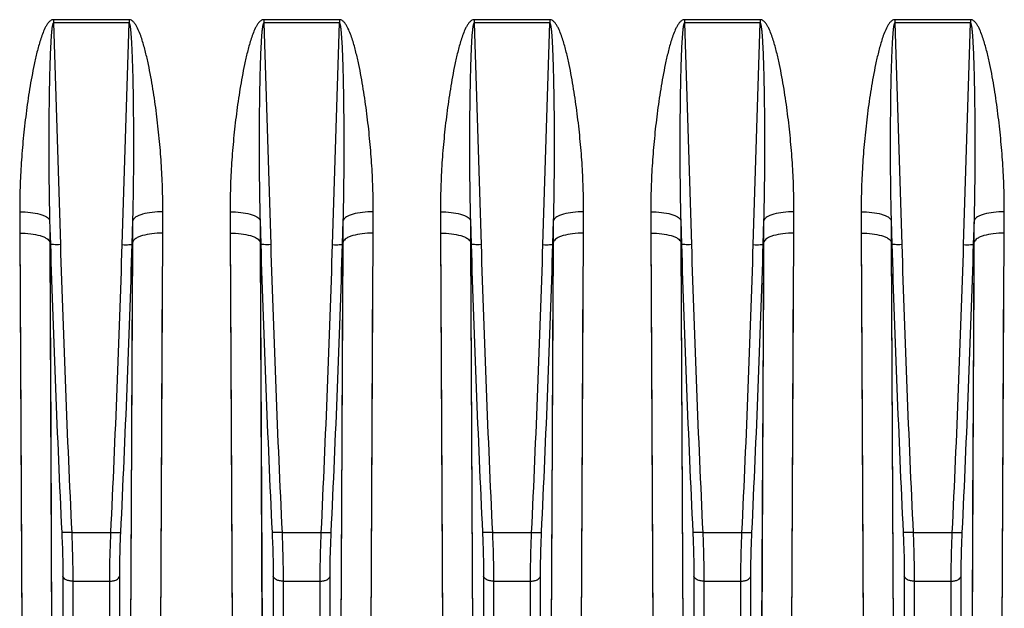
# Model space of a CAD drawing. Extents: x -1709 to 1181, y 8 to 1580.
# Tile 23 of 71: x -927 to -829, y 728 to 787. Entities that reach past the tile are written whole.
import ezdxf

# ---------------------------------------------------------------- set-up
doc = ezdxf.new("R2010")
doc.units = 0
doc.header["$LTSCALE"] = 65.395
doc.layers.get('0').update_dxf_attribs({"linetype": 'CONTINUOUS'})

msp = doc.modelspace()

# ---------------------------------------------------------------- linework, layer by layer
at = {"color": 2, "linetype": 'CONTINUOUS'}
for p, q in [((-924.052, 786.724), (-924.052, 786.402)), ((-916.511, 786.724), (-924.052, 786.724)), ((-916.511, 786.402), (-924.052, 786.402)), ((-916.511, 786.724), (-916.511, 786.402)), ((-903.052, 786.724), (-903.052, 786.402)), ((-895.511, 786.724), (-903.052, 786.724)), ((-895.511, 786.402), (-903.052, 786.402)), ((-895.511, 786.724), (-895.511, 786.402)), ((-874.511, 786.724), (-882.052, 786.724)), ((-882.052, 786.724), (-882.052, 786.402)), ((-874.511, 786.402), (-882.052, 786.402)), ((-874.511, 786.724), (-874.511, 786.402)), ((-853.511, 786.724), (-861.052, 786.724)), ((-861.052, 786.724), (-861.052, 786.402)), ((-853.511, 786.402), (-861.052, 786.402)), ((-853.511, 786.724), (-853.511, 786.402)), ((-832.511, 786.724), (-840.052, 786.724)), ((-840.052, 786.724), (-840.052, 786.402)), ((-832.511, 786.402), (-840.052, 786.402)), ((-832.511, 786.724), (-832.511, 786.402)), ((-924.438, 766.698), (-924.363, 764.293)), ((-916.199, 764.293), (-916.125, 766.698)), ((-903.438, 766.698), (-903.363, 764.293)), ((-895.199, 764.293), (-895.125, 766.698)), ((-882.438, 766.698), (-882.363, 764.293)), ((-874.199, 764.293), (-874.125, 766.698)), ((-861.438, 766.698), (-861.363, 764.293)), ((-853.199, 764.293), (-853.125, 766.698)), ((-840.438, 766.698), (-840.363, 764.293)), ((-832.199, 764.293), (-832.125, 766.698)), ((-924.425, 764.525), (-924.363, 764.293)), ((-916.137, 764.525), (-916.199, 764.293)), ((-903.425, 764.525), (-903.363, 764.293)), ((-895.137, 764.525), (-895.199, 764.293)), ((-882.425, 764.525), (-882.363, 764.293)), ((-874.137, 764.525), (-874.199, 764.293)), ((-861.425, 764.525), (-861.363, 764.293)), ((-853.137, 764.525), (-853.199, 764.293)), ((-840.425, 764.525), (-840.363, 764.293)), ((-832.137, 764.525), (-832.199, 764.293))]:
    msp.add_line(p, q, dxfattribs=at)
at = {"color": 9, "linetype": 'CONTINUOUS'}
for p, q in [((-924.052, 786.402), (-923.368, 764.26)), ((-917.194, 764.26), (-916.511, 786.402)), ((-903.052, 786.402), (-902.368, 764.26)), ((-896.194, 764.26), (-895.511, 786.402)), ((-882.052, 786.402), (-881.368, 764.26)), ((-875.194, 764.26), (-874.511, 786.402)), ((-861.052, 786.402), (-860.368, 764.26)), ((-854.194, 764.26), (-853.511, 786.402)), ((-840.052, 786.402), (-839.368, 764.26)), ((-833.194, 764.26), (-832.511, 786.402)), ((-927.41, 765.408), (-927.318, 746.651)), ((-927.41, 765.408), (-926.998, 681.149)), ((-913.565, 681.149), (-913.152, 765.408)), ((-906.41, 765.408), (-906.318, 746.651)), ((-906.41, 765.408), (-905.998, 681.149)), ((-892.565, 681.149), (-892.152, 765.408)), ((-885.41, 765.408), (-885.318, 746.651)), ((-885.41, 765.408), (-884.998, 681.149)), ((-871.565, 681.149), (-871.152, 765.408)), ((-864.41, 765.408), (-864.318, 746.651)), ((-864.41, 765.408), (-863.998, 681.149)), ((-850.565, 681.149), (-850.152, 765.408)), ((-843.41, 765.408), (-843.318, 746.651)), ((-843.41, 765.408), (-842.998, 681.149)), ((-829.565, 681.149), (-829.152, 765.408)), ((-924.425, 764.525), (-924.332, 745.399)), ((-924.424, 764.291), (-924.013, 678.605)), ((-916.55, 678.605), (-916.138, 764.291)), ((-916.157, 760.548), (-916.137, 764.525)), ((-903.425, 764.525), (-903.332, 745.399)), ((-903.424, 764.291), (-903.013, 678.605)), ((-895.55, 678.605), (-895.138, 764.291)), ((-895.157, 760.548), (-895.137, 764.525)), ((-882.425, 764.525), (-882.332, 745.399)), ((-882.424, 764.291), (-882.013, 678.605)), ((-874.55, 678.605), (-874.138, 764.291)), ((-874.157, 760.548), (-874.137, 764.525)), ((-861.425, 764.525), (-861.332, 745.399)), ((-861.424, 764.291), (-861.013, 678.605)), ((-853.55, 678.605), (-853.138, 764.291)), ((-853.157, 760.548), (-853.137, 764.525)), ((-840.425, 764.525), (-840.332, 745.399)), ((-840.424, 764.291), (-840.013, 678.605)), ((-832.55, 678.605), (-832.138, 764.291)), ((-832.157, 760.548), (-832.137, 764.525)), ((-913.281, 739.325), (-913.171, 761.508)), ((-892.281, 739.325), (-892.171, 761.508)), ((-871.281, 739.325), (-871.171, 761.508)), ((-850.281, 739.325), (-850.171, 761.508)), ((-829.281, 739.325), (-829.171, 761.508)), ((-916.266, 737.928), (-916.157, 760.548)), ((-895.266, 737.928), (-895.157, 760.548)), ((-874.266, 737.928), (-874.157, 760.548)), ((-853.266, 737.928), (-853.157, 760.548)), ((-832.266, 737.928), (-832.157, 760.548)), ((-927.318, 746.651), (-927.217, 726.105)), ((-906.318, 746.651), (-906.217, 726.105)), ((-885.318, 746.651), (-885.217, 726.105)), ((-864.318, 746.651), (-864.217, 726.105)), ((-843.318, 746.651), (-843.217, 726.105)), ((-924.332, 745.399), (-924.231, 724.448)), ((-903.332, 745.399), (-903.231, 724.448)), ((-882.332, 745.399), (-882.231, 724.448)), ((-861.332, 745.399), (-861.231, 724.448)), ((-840.332, 745.399), (-840.231, 724.448)), ((-913.378, 719.634), (-913.281, 739.325)), ((-892.378, 719.634), (-892.281, 739.325)), ((-871.378, 719.634), (-871.281, 739.325)), ((-850.378, 719.634), (-850.281, 739.325)), ((-829.378, 719.634), (-829.281, 739.325)), ((-916.363, 717.849), (-916.266, 737.928)), ((-895.363, 717.849), (-895.266, 737.928)), ((-874.363, 717.849), (-874.266, 737.928)), ((-853.363, 717.849), (-853.266, 737.928)), ((-832.363, 717.849), (-832.266, 737.928)), ((-922.238, 735.525), (-918.324, 735.525)), ((-901.238, 735.525), (-897.324, 735.525)), ((-880.238, 735.525), (-876.324, 735.525)), ((-859.238, 735.525), (-855.324, 735.525)), ((-838.238, 735.525), (-834.324, 735.525)), ((-923.121, 731.157), (-923.121, 670.565)), ((-922.126, 730.655), (-918.437, 730.655)), ((-922.126, 730.655), (-922.126, 669.714)), ((-918.437, 669.714), (-918.437, 730.655)), ((-917.441, 670.565), (-917.441, 731.157)), ((-902.121, 731.157), (-902.121, 670.565)), ((-901.126, 730.655), (-897.437, 730.655)), ((-901.126, 730.655), (-901.126, 669.714)), ((-897.437, 669.714), (-897.437, 730.655)), ((-896.441, 670.565), (-896.441, 731.157)), ((-881.121, 731.157), (-881.121, 670.565)), ((-880.126, 730.655), (-876.437, 730.655)), ((-880.126, 730.655), (-880.126, 669.714)), ((-876.437, 669.714), (-876.437, 730.655)), ((-875.441, 670.565), (-875.441, 731.157)), ((-860.121, 731.157), (-860.121, 670.565)), ((-859.126, 730.655), (-855.437, 730.655)), ((-859.126, 730.655), (-859.126, 669.714)), ((-855.437, 669.714), (-855.437, 730.655)), ((-854.441, 670.565), (-854.441, 731.157)), ((-839.121, 731.157), (-839.121, 670.565)), ((-838.126, 730.655), (-834.437, 730.655)), ((-838.126, 730.655), (-838.126, 669.714)), ((-834.437, 669.714), (-834.437, 730.655)), ((-833.441, 670.565), (-833.441, 731.157))]:
    msp.add_line(p, q, dxfattribs=at)
for centre, radius, start, end in [((843.098, 819.365), 1768.319, 181.784709, 182.716983), ((842.728, 819.325), 1766.955, 181.785828, 182.718315), ((-2683.292, 819.325), 1766.956, 357.281686, 358.214171), ((-2683.661, 819.365), 1768.319, 357.283017, 358.215291), ((864.098, 819.365), 1768.319, 181.784709, 182.716983), ((863.728, 819.325), 1766.955, 181.785828, 182.718315), ((-2662.292, 819.325), 1766.956, 357.281686, 358.214171), ((-2662.661, 819.365), 1768.319, 357.283017, 358.215291), ((885.098, 819.365), 1768.319, 181.784709, 182.716983), ((884.728, 819.325), 1766.955, 181.785828, 182.718315), ((-2641.292, 819.325), 1766.956, 357.281686, 358.214171), ((-2641.661, 819.365), 1768.319, 357.283017, 358.215291), ((906.098, 819.365), 1768.319, 181.784709, 182.716983), ((905.728, 819.325), 1766.955, 181.785828, 182.718315), ((-2620.292, 819.325), 1766.956, 357.281686, 358.214171), ((-2620.661, 819.365), 1768.319, 357.283017, 358.215291), ((927.098, 819.365), 1768.319, 181.784709, 182.716983), ((926.728, 819.325), 1766.955, 181.785828, 182.718315), ((-2599.292, 819.325), 1766.956, 357.281686, 358.214171), ((-2599.661, 819.365), 1768.319, 357.283017, 358.215291)]:
    msp.add_arc(centre, radius, start, end, dxfattribs=at)
for points, knots in [([(-924.052, 786.724), (-924.157, 786.724), (-924.366, 786.64), (-924.586, 786.41), (-924.764, 786.147), (-924.962, 785.776), (-925.164, 785.29), (-925.435, 784.495), (-925.711, 783.485), (-925.988, 782.261), (-926.228, 781.033), (-926.511, 779.394), (-926.805, 777.342), (-927.081, 774.881), (-927.282, 772.424), (-927.405, 769.976), (-927.428, 768.347), (-927.423, 767.535)], [0, 0, 0, 0, 0.015856, 0.031802, 0.047732, 0.063639, 0.095395, 0.127109, 0.190417, 0.253593, 0.316636, 0.379542, 0.504923, 0.629703, 0.753836, 0.877281, 1, 1, 1, 1]), ([(-924.052, 786.402), (-924.076, 786.404), (-924.111, 786.347), (-924.141, 786.258), (-924.17, 786.128), (-924.195, 785.977), (-924.216, 785.823), (-924.233, 785.67), (-924.254, 785.465), (-924.276, 785.208), (-924.299, 784.9), (-924.325, 784.488), (-924.352, 783.974), (-924.379, 783.356), (-924.402, 782.738), (-924.422, 782.121), (-924.445, 781.297), (-924.469, 780.268), (-924.49, 779.032), (-924.506, 777.797), (-924.517, 776.563), (-924.524, 775.328), (-924.527, 773.683), (-924.519, 771.627), (-924.491, 769.162), (-924.458, 767.519), (-924.438, 766.698)], [0, 0, 0, 0, 0.003734, 0.007649, 0.015477, 0.023307, 0.031136, 0.038965, 0.046794, 0.06245, 0.078106, 0.09376, 0.125067, 0.156369, 0.187668, 0.218964, 0.250255, 0.312827, 0.375383, 0.437923, 0.500446, 0.562953, 0.625443, 0.75037, 0.875223, 1, 1, 1, 1]), ([(-913.14, 767.535), (-913.134, 768.347), (-913.158, 769.976), (-913.28, 772.424), (-913.482, 774.881), (-913.758, 777.342), (-914.052, 779.394), (-914.334, 781.033), (-914.574, 782.262), (-914.852, 783.485), (-915.128, 784.496), (-915.399, 785.29), (-915.601, 785.776), (-915.799, 786.148), (-915.977, 786.41), (-916.196, 786.64), (-916.406, 786.724), (-916.511, 786.724)], [0, 0, 0, 0, 0.122719, 0.246165, 0.370299, 0.495079, 0.620461, 0.683368, 0.746411, 0.809587, 0.872896, 0.90461, 0.936366, 0.952273, 0.968201, 0.984145, 1, 1, 1, 1]), ([(-916.125, 766.698), (-916.104, 767.519), (-916.072, 769.162), (-916.044, 771.627), (-916.036, 773.683), (-916.039, 775.328), (-916.045, 776.563), (-916.056, 777.797), (-916.072, 779.032), (-916.094, 780.268), (-916.117, 781.297), (-916.14, 782.121), (-916.16, 782.738), (-916.183, 783.356), (-916.21, 783.974), (-916.238, 784.488), (-916.264, 784.9), (-916.286, 785.208), (-916.308, 785.465), (-916.329, 785.67), (-916.347, 785.823), (-916.367, 785.977), (-916.392, 786.128), (-916.422, 786.258), (-916.451, 786.347), (-916.486, 786.404), (-916.511, 786.402)], [0, 0, 0, 0, 0.124777, 0.24963, 0.374557, 0.437047, 0.499554, 0.562078, 0.624618, 0.687174, 0.749745, 0.781037, 0.812332, 0.843631, 0.874934, 0.90624, 0.921895, 0.93755, 0.953207, 0.961035, 0.968864, 0.976694, 0.984523, 0.992351, 0.996265, 1, 1, 1, 1]), ([(-903.052, 786.724), (-903.157, 786.724), (-903.366, 786.64), (-903.586, 786.41), (-903.764, 786.147), (-903.962, 785.776), (-904.164, 785.29), (-904.435, 784.495), (-904.711, 783.485), (-904.988, 782.261), (-905.228, 781.033), (-905.511, 779.394), (-905.805, 777.342), (-906.081, 774.881), (-906.282, 772.424), (-906.405, 769.976), (-906.428, 768.347), (-906.423, 767.535)], [0, 0, 0, 0, 0.015856, 0.031802, 0.047732, 0.063639, 0.095395, 0.127109, 0.190417, 0.253593, 0.316636, 0.379542, 0.504923, 0.629703, 0.753836, 0.877281, 1, 1, 1, 1]), ([(-903.052, 786.402), (-903.076, 786.404), (-903.111, 786.347), (-903.141, 786.258), (-903.17, 786.128), (-903.195, 785.977), (-903.216, 785.823), (-903.233, 785.67), (-903.254, 785.465), (-903.276, 785.208), (-903.299, 784.9), (-903.325, 784.488), (-903.352, 783.974), (-903.379, 783.356), (-903.402, 782.738), (-903.422, 782.121), (-903.445, 781.297), (-903.469, 780.268), (-903.49, 779.032), (-903.506, 777.797), (-903.517, 776.563), (-903.524, 775.328), (-903.527, 773.683), (-903.519, 771.627), (-903.491, 769.162), (-903.458, 767.519), (-903.438, 766.698)], [0, 0, 0, 0, 0.003734, 0.007649, 0.015477, 0.023307, 0.031136, 0.038965, 0.046794, 0.06245, 0.078106, 0.09376, 0.125067, 0.156369, 0.187668, 0.218964, 0.250255, 0.312827, 0.375383, 0.437923, 0.500446, 0.562953, 0.625443, 0.75037, 0.875223, 1, 1, 1, 1]), ([(-892.14, 767.535), (-892.134, 768.347), (-892.158, 769.976), (-892.28, 772.424), (-892.482, 774.881), (-892.758, 777.342), (-893.052, 779.394), (-893.334, 781.033), (-893.574, 782.262), (-893.852, 783.485), (-894.128, 784.496), (-894.399, 785.29), (-894.601, 785.776), (-894.799, 786.148), (-894.977, 786.41), (-895.196, 786.64), (-895.406, 786.724), (-895.511, 786.724)], [0, 0, 0, 0, 0.122719, 0.246165, 0.370299, 0.495079, 0.620461, 0.683368, 0.746411, 0.809587, 0.872896, 0.90461, 0.936366, 0.952273, 0.968201, 0.984145, 1, 1, 1, 1]), ([(-895.125, 766.698), (-895.104, 767.519), (-895.072, 769.162), (-895.044, 771.627), (-895.036, 773.683), (-895.039, 775.328), (-895.045, 776.563), (-895.056, 777.797), (-895.072, 779.032), (-895.094, 780.268), (-895.117, 781.297), (-895.14, 782.121), (-895.16, 782.738), (-895.183, 783.356), (-895.21, 783.974), (-895.238, 784.488), (-895.264, 784.9), (-895.286, 785.208), (-895.308, 785.465), (-895.329, 785.67), (-895.347, 785.823), (-895.367, 785.977), (-895.392, 786.128), (-895.422, 786.258), (-895.451, 786.347), (-895.486, 786.404), (-895.511, 786.402)], [0, 0, 0, 0, 0.124777, 0.24963, 0.374557, 0.437047, 0.499554, 0.562078, 0.624618, 0.687174, 0.749745, 0.781037, 0.812332, 0.843631, 0.874934, 0.90624, 0.921895, 0.93755, 0.953207, 0.961035, 0.968864, 0.976694, 0.984523, 0.992351, 0.996265, 1, 1, 1, 1]), ([(-882.052, 786.724), (-882.157, 786.724), (-882.366, 786.64), (-882.586, 786.41), (-882.764, 786.147), (-882.962, 785.776), (-883.164, 785.29), (-883.435, 784.495), (-883.711, 783.485), (-883.988, 782.261), (-884.228, 781.033), (-884.511, 779.394), (-884.805, 777.342), (-885.081, 774.881), (-885.282, 772.424), (-885.405, 769.976), (-885.428, 768.347), (-885.423, 767.535)], [0, 0, 0, 0, 0.015856, 0.031802, 0.047732, 0.063639, 0.095395, 0.127109, 0.190417, 0.253593, 0.316636, 0.379542, 0.504923, 0.629703, 0.753836, 0.877281, 1, 1, 1, 1]), ([(-882.052, 786.402), (-882.076, 786.404), (-882.111, 786.347), (-882.141, 786.258), (-882.17, 786.128), (-882.195, 785.977), (-882.216, 785.823), (-882.233, 785.67), (-882.254, 785.465), (-882.276, 785.208), (-882.299, 784.9), (-882.325, 784.488), (-882.352, 783.974), (-882.379, 783.356), (-882.402, 782.738), (-882.422, 782.121), (-882.445, 781.297), (-882.469, 780.268), (-882.49, 779.032), (-882.506, 777.797), (-882.517, 776.563), (-882.524, 775.328), (-882.527, 773.683), (-882.519, 771.627), (-882.491, 769.162), (-882.458, 767.519), (-882.438, 766.698)], [0, 0, 0, 0, 0.003734, 0.007649, 0.015477, 0.023307, 0.031136, 0.038965, 0.046794, 0.06245, 0.078106, 0.09376, 0.125067, 0.156369, 0.187668, 0.218964, 0.250255, 0.312827, 0.375383, 0.437923, 0.500446, 0.562953, 0.625443, 0.75037, 0.875223, 1, 1, 1, 1]), ([(-871.14, 767.535), (-871.134, 768.347), (-871.158, 769.976), (-871.28, 772.424), (-871.482, 774.881), (-871.758, 777.342), (-872.052, 779.394), (-872.334, 781.033), (-872.574, 782.262), (-872.852, 783.485), (-873.128, 784.496), (-873.399, 785.29), (-873.601, 785.776), (-873.799, 786.148), (-873.977, 786.41), (-874.196, 786.64), (-874.406, 786.724), (-874.511, 786.724)], [0, 0, 0, 0, 0.122719, 0.246165, 0.370299, 0.495079, 0.620461, 0.683368, 0.746411, 0.809587, 0.872896, 0.90461, 0.936366, 0.952273, 0.968201, 0.984145, 1, 1, 1, 1]), ([(-874.125, 766.698), (-874.104, 767.519), (-874.072, 769.162), (-874.044, 771.627), (-874.036, 773.683), (-874.039, 775.328), (-874.045, 776.563), (-874.056, 777.797), (-874.072, 779.032), (-874.094, 780.268), (-874.117, 781.297), (-874.14, 782.121), (-874.16, 782.738), (-874.183, 783.356), (-874.21, 783.974), (-874.238, 784.488), (-874.264, 784.9), (-874.286, 785.208), (-874.308, 785.465), (-874.329, 785.67), (-874.347, 785.823), (-874.367, 785.977), (-874.392, 786.128), (-874.422, 786.258), (-874.451, 786.347), (-874.486, 786.404), (-874.511, 786.402)], [0, 0, 0, 0, 0.124777, 0.24963, 0.374557, 0.437047, 0.499554, 0.562078, 0.624618, 0.687174, 0.749745, 0.781037, 0.812332, 0.843631, 0.874934, 0.90624, 0.921895, 0.93755, 0.953207, 0.961035, 0.968864, 0.976694, 0.984523, 0.992351, 0.996265, 1, 1, 1, 1]), ([(-861.052, 786.724), (-861.157, 786.724), (-861.366, 786.64), (-861.586, 786.41), (-861.764, 786.147), (-861.962, 785.776), (-862.164, 785.29), (-862.435, 784.495), (-862.711, 783.485), (-862.988, 782.261), (-863.228, 781.033), (-863.511, 779.394), (-863.805, 777.342), (-864.081, 774.881), (-864.282, 772.424), (-864.405, 769.976), (-864.428, 768.347), (-864.423, 767.535)], [0, 0, 0, 0, 0.015856, 0.031802, 0.047732, 0.063639, 0.095395, 0.127109, 0.190417, 0.253593, 0.316636, 0.379542, 0.504923, 0.629703, 0.753836, 0.877281, 1, 1, 1, 1]), ([(-861.052, 786.402), (-861.076, 786.404), (-861.111, 786.347), (-861.141, 786.258), (-861.17, 786.128), (-861.195, 785.977), (-861.216, 785.823), (-861.233, 785.67), (-861.254, 785.465), (-861.276, 785.208), (-861.299, 784.9), (-861.325, 784.488), (-861.352, 783.974), (-861.379, 783.356), (-861.402, 782.738), (-861.422, 782.121), (-861.445, 781.297), (-861.469, 780.268), (-861.49, 779.032), (-861.506, 777.797), (-861.517, 776.563), (-861.524, 775.328), (-861.527, 773.683), (-861.519, 771.627), (-861.491, 769.162), (-861.458, 767.519), (-861.438, 766.698)], [0, 0, 0, 0, 0.003734, 0.007649, 0.015477, 0.023307, 0.031136, 0.038965, 0.046794, 0.06245, 0.078106, 0.09376, 0.125067, 0.156369, 0.187668, 0.218964, 0.250255, 0.312827, 0.375383, 0.437923, 0.500446, 0.562953, 0.625443, 0.75037, 0.875223, 1, 1, 1, 1]), ([(-850.14, 767.535), (-850.134, 768.347), (-850.158, 769.976), (-850.28, 772.424), (-850.482, 774.881), (-850.758, 777.342), (-851.052, 779.394), (-851.334, 781.033), (-851.574, 782.262), (-851.852, 783.485), (-852.128, 784.496), (-852.399, 785.29), (-852.601, 785.776), (-852.799, 786.148), (-852.977, 786.41), (-853.196, 786.64), (-853.406, 786.724), (-853.511, 786.724)], [0, 0, 0, 0, 0.122719, 0.246165, 0.370299, 0.495079, 0.620461, 0.683368, 0.746411, 0.809587, 0.872896, 0.90461, 0.936366, 0.952273, 0.968201, 0.984145, 1, 1, 1, 1]), ([(-853.125, 766.698), (-853.104, 767.519), (-853.072, 769.162), (-853.044, 771.627), (-853.036, 773.683), (-853.039, 775.328), (-853.045, 776.563), (-853.056, 777.797), (-853.072, 779.032), (-853.094, 780.268), (-853.117, 781.297), (-853.14, 782.121), (-853.16, 782.738), (-853.183, 783.356), (-853.21, 783.974), (-853.238, 784.488), (-853.264, 784.9), (-853.286, 785.208), (-853.308, 785.465), (-853.329, 785.67), (-853.347, 785.823), (-853.367, 785.977), (-853.392, 786.128), (-853.422, 786.258), (-853.451, 786.347), (-853.486, 786.404), (-853.511, 786.402)], [0, 0, 0, 0, 0.124777, 0.24963, 0.374557, 0.437047, 0.499554, 0.562078, 0.624618, 0.687174, 0.749745, 0.781037, 0.812332, 0.843631, 0.874934, 0.90624, 0.921895, 0.93755, 0.953207, 0.961035, 0.968864, 0.976694, 0.984523, 0.992351, 0.996265, 1, 1, 1, 1]), ([(-840.052, 786.724), (-840.157, 786.724), (-840.366, 786.64), (-840.586, 786.41), (-840.764, 786.147), (-840.962, 785.776), (-841.164, 785.29), (-841.435, 784.495), (-841.711, 783.485), (-841.988, 782.261), (-842.228, 781.033), (-842.511, 779.394), (-842.805, 777.342), (-843.081, 774.881), (-843.282, 772.424), (-843.405, 769.976), (-843.428, 768.347), (-843.423, 767.535)], [0, 0, 0, 0, 0.015856, 0.031802, 0.047732, 0.063639, 0.095395, 0.127109, 0.190417, 0.253593, 0.316636, 0.379542, 0.504923, 0.629703, 0.753836, 0.877281, 1, 1, 1, 1]), ([(-840.052, 786.402), (-840.076, 786.404), (-840.111, 786.347), (-840.141, 786.258), (-840.17, 786.128), (-840.195, 785.977), (-840.216, 785.823), (-840.233, 785.67), (-840.254, 785.465), (-840.276, 785.208), (-840.299, 784.9), (-840.325, 784.488), (-840.352, 783.974), (-840.379, 783.356), (-840.402, 782.738), (-840.422, 782.121), (-840.445, 781.297), (-840.469, 780.268), (-840.49, 779.032), (-840.506, 777.797), (-840.517, 776.563), (-840.524, 775.328), (-840.527, 773.683), (-840.519, 771.627), (-840.491, 769.162), (-840.458, 767.519), (-840.438, 766.698)], [0, 0, 0, 0, 0.003734, 0.007649, 0.015477, 0.023307, 0.031136, 0.038965, 0.046794, 0.06245, 0.078106, 0.09376, 0.125067, 0.156369, 0.187668, 0.218964, 0.250255, 0.312827, 0.375383, 0.437923, 0.500446, 0.562953, 0.625443, 0.75037, 0.875223, 1, 1, 1, 1]), ([(-829.14, 767.535), (-829.134, 768.347), (-829.158, 769.976), (-829.28, 772.424), (-829.482, 774.881), (-829.758, 777.342), (-830.052, 779.394), (-830.334, 781.033), (-830.574, 782.262), (-830.852, 783.485), (-831.128, 784.496), (-831.399, 785.29), (-831.601, 785.776), (-831.799, 786.148), (-831.977, 786.41), (-832.196, 786.64), (-832.406, 786.724), (-832.511, 786.724)], [0, 0, 0, 0, 0.122719, 0.246165, 0.370299, 0.495079, 0.620461, 0.683368, 0.746411, 0.809587, 0.872896, 0.90461, 0.936366, 0.952273, 0.968201, 0.984145, 1, 1, 1, 1]), ([(-832.125, 766.698), (-832.104, 767.519), (-832.072, 769.162), (-832.044, 771.627), (-832.036, 773.683), (-832.039, 775.328), (-832.045, 776.563), (-832.056, 777.797), (-832.072, 779.032), (-832.094, 780.268), (-832.117, 781.297), (-832.14, 782.121), (-832.16, 782.738), (-832.183, 783.356), (-832.21, 783.974), (-832.238, 784.488), (-832.264, 784.9), (-832.286, 785.208), (-832.308, 785.465), (-832.329, 785.67), (-832.347, 785.823), (-832.367, 785.977), (-832.392, 786.128), (-832.422, 786.258), (-832.451, 786.347), (-832.486, 786.404), (-832.511, 786.402)], [0, 0, 0, 0, 0.124777, 0.24963, 0.374557, 0.437047, 0.499554, 0.562078, 0.624618, 0.687174, 0.749745, 0.781037, 0.812332, 0.843631, 0.874934, 0.90624, 0.921895, 0.93755, 0.953207, 0.961035, 0.968864, 0.976694, 0.984523, 0.992351, 0.996265, 1, 1, 1, 1]), ([(-927.423, 767.535), (-927.063, 767.537), (-926.384, 767.503), (-925.586, 767.365), (-925.053, 767.19), (-924.706, 767.024), (-924.483, 766.841), (-924.438, 766.698)], [0, 0, 0, 0, 0.337315, 0.634229, 0.75709, 0.85908, 1, 1, 1, 1]), ([(-913.14, 767.535), (-913.5, 767.537), (-914.178, 767.503), (-914.977, 767.365), (-915.51, 767.19), (-915.856, 767.024), (-916.08, 766.841), (-916.125, 766.698)], [0, 0, 0, 0, 0.337315, 0.634229, 0.75709, 0.85908, 1, 1, 1, 1]), ([(-906.423, 767.535), (-906.063, 767.537), (-905.384, 767.503), (-904.586, 767.365), (-904.053, 767.19), (-903.706, 767.024), (-903.483, 766.841), (-903.438, 766.698)], [0, 0, 0, 0, 0.337315, 0.634229, 0.75709, 0.85908, 1, 1, 1, 1]), ([(-892.14, 767.535), (-892.5, 767.537), (-893.178, 767.503), (-893.977, 767.365), (-894.51, 767.19), (-894.856, 767.024), (-895.08, 766.841), (-895.125, 766.698)], [0, 0, 0, 0, 0.337315, 0.634229, 0.75709, 0.85908, 1, 1, 1, 1]), ([(-885.423, 767.535), (-885.063, 767.537), (-884.384, 767.503), (-883.586, 767.365), (-883.053, 767.19), (-882.706, 767.024), (-882.483, 766.841), (-882.438, 766.698)], [0, 0, 0, 0, 0.337315, 0.634229, 0.75709, 0.85908, 1, 1, 1, 1]), ([(-871.14, 767.535), (-871.5, 767.537), (-872.178, 767.503), (-872.977, 767.365), (-873.51, 767.19), (-873.856, 767.024), (-874.08, 766.841), (-874.125, 766.698)], [0, 0, 0, 0, 0.337315, 0.634229, 0.75709, 0.85908, 1, 1, 1, 1]), ([(-864.423, 767.535), (-864.063, 767.537), (-863.384, 767.503), (-862.586, 767.365), (-862.053, 767.19), (-861.706, 767.024), (-861.483, 766.841), (-861.438, 766.698)], [0, 0, 0, 0, 0.337315, 0.634229, 0.75709, 0.85908, 1, 1, 1, 1]), ([(-850.14, 767.535), (-850.5, 767.537), (-851.178, 767.503), (-851.977, 767.365), (-852.51, 767.19), (-852.856, 767.024), (-853.08, 766.841), (-853.125, 766.698)], [0, 0, 0, 0, 0.337315, 0.634229, 0.75709, 0.85908, 1, 1, 1, 1]), ([(-843.423, 767.535), (-843.063, 767.537), (-842.384, 767.503), (-841.586, 767.365), (-841.053, 767.19), (-840.706, 767.024), (-840.483, 766.841), (-840.438, 766.698)], [0, 0, 0, 0, 0.337315, 0.634229, 0.75709, 0.85908, 1, 1, 1, 1]), ([(-829.14, 767.535), (-829.5, 767.537), (-830.178, 767.503), (-830.977, 767.365), (-831.51, 767.19), (-831.856, 767.024), (-832.08, 766.841), (-832.125, 766.698)], [0, 0, 0, 0, 0.337315, 0.634229, 0.75709, 0.85908, 1, 1, 1, 1]), ([(-927.41, 765.408), (-927.05, 765.41), (-926.371, 765.373), (-925.572, 765.227), (-925.04, 765.042), (-924.69, 764.867), (-924.47, 764.673), (-924.425, 764.525)], [0, 0, 0, 0, 0.335254, 0.630898, 0.753679, 0.856112, 1, 1, 1, 1]), ([(-913.152, 765.408), (-913.512, 765.41), (-914.191, 765.373), (-914.99, 765.227), (-915.523, 765.042), (-915.872, 764.867), (-916.093, 764.673), (-916.137, 764.525)], [0, 0, 0, 0, 0.335254, 0.630898, 0.753679, 0.856112, 1, 1, 1, 1]), ([(-906.41, 765.408), (-906.05, 765.41), (-905.371, 765.373), (-904.572, 765.227), (-904.04, 765.042), (-903.69, 764.867), (-903.47, 764.673), (-903.425, 764.525)], [0, 0, 0, 0, 0.335254, 0.630898, 0.753679, 0.856112, 1, 1, 1, 1]), ([(-892.152, 765.408), (-892.512, 765.41), (-893.191, 765.373), (-893.99, 765.227), (-894.523, 765.042), (-894.872, 764.867), (-895.093, 764.673), (-895.137, 764.525)], [0, 0, 0, 0, 0.335254, 0.630898, 0.753679, 0.856112, 1, 1, 1, 1]), ([(-885.41, 765.408), (-885.05, 765.41), (-884.371, 765.373), (-883.572, 765.227), (-883.04, 765.042), (-882.69, 764.867), (-882.47, 764.673), (-882.425, 764.525)], [0, 0, 0, 0, 0.335254, 0.630898, 0.753679, 0.856112, 1, 1, 1, 1]), ([(-871.152, 765.408), (-871.512, 765.41), (-872.191, 765.373), (-872.99, 765.227), (-873.523, 765.042), (-873.872, 764.867), (-874.093, 764.673), (-874.137, 764.525)], [0, 0, 0, 0, 0.335254, 0.630898, 0.753679, 0.856112, 1, 1, 1, 1]), ([(-864.41, 765.408), (-864.05, 765.41), (-863.371, 765.373), (-862.572, 765.227), (-862.04, 765.042), (-861.69, 764.867), (-861.47, 764.673), (-861.425, 764.525)], [0, 0, 0, 0, 0.335254, 0.630898, 0.753679, 0.856112, 1, 1, 1, 1]), ([(-850.152, 765.408), (-850.512, 765.41), (-851.191, 765.373), (-851.99, 765.227), (-852.523, 765.042), (-852.872, 764.867), (-853.093, 764.673), (-853.137, 764.525)], [0, 0, 0, 0, 0.335254, 0.630898, 0.753679, 0.856112, 1, 1, 1, 1]), ([(-843.41, 765.408), (-843.05, 765.41), (-842.371, 765.373), (-841.572, 765.227), (-841.04, 765.042), (-840.69, 764.867), (-840.47, 764.673), (-840.425, 764.525)], [0, 0, 0, 0, 0.335254, 0.630898, 0.753679, 0.856112, 1, 1, 1, 1]), ([(-829.152, 765.408), (-829.512, 765.41), (-830.191, 765.373), (-830.99, 765.227), (-831.523, 765.042), (-831.872, 764.867), (-832.093, 764.673), (-832.137, 764.525)], [0, 0, 0, 0, 0.335254, 0.630898, 0.753679, 0.856112, 1, 1, 1, 1]), ([(-923.368, 764.26), (-923.489, 764.256), (-923.713, 764.252), (-923.979, 764.254), (-924.156, 764.262), (-924.253, 764.269), (-924.318, 764.279), (-924.354, 764.286), (-924.363, 764.293)], [0, 0, 0, 0, 0.361293, 0.673882, 0.798477, 0.896157, 0.963837, 1, 1, 1, 1]), ([(-917.194, 764.26), (-917.074, 764.256), (-916.85, 764.252), (-916.584, 764.254), (-916.406, 764.262), (-916.31, 764.269), (-916.244, 764.279), (-916.209, 764.286), (-916.199, 764.293)], [0, 0, 0, 0, 0.361293, 0.673882, 0.798477, 0.896157, 0.963837, 1, 1, 1, 1]), ([(-902.368, 764.26), (-902.489, 764.256), (-902.713, 764.252), (-902.979, 764.254), (-903.156, 764.262), (-903.253, 764.269), (-903.318, 764.279), (-903.354, 764.286), (-903.363, 764.293)], [0, 0, 0, 0, 0.361293, 0.673882, 0.798477, 0.896157, 0.963837, 1, 1, 1, 1]), ([(-896.194, 764.26), (-896.074, 764.256), (-895.85, 764.252), (-895.584, 764.254), (-895.406, 764.262), (-895.31, 764.269), (-895.244, 764.279), (-895.209, 764.286), (-895.199, 764.293)], [0, 0, 0, 0, 0.361293, 0.673882, 0.798477, 0.896157, 0.963837, 1, 1, 1, 1]), ([(-881.368, 764.26), (-881.489, 764.256), (-881.713, 764.252), (-881.979, 764.254), (-882.156, 764.262), (-882.253, 764.269), (-882.318, 764.279), (-882.354, 764.286), (-882.363, 764.293)], [0, 0, 0, 0, 0.361293, 0.673882, 0.798477, 0.896157, 0.963837, 1, 1, 1, 1]), ([(-875.194, 764.26), (-875.074, 764.256), (-874.85, 764.252), (-874.584, 764.254), (-874.406, 764.262), (-874.31, 764.269), (-874.244, 764.279), (-874.209, 764.286), (-874.199, 764.293)], [0, 0, 0, 0, 0.361293, 0.673882, 0.798477, 0.896157, 0.963837, 1, 1, 1, 1]), ([(-860.368, 764.26), (-860.489, 764.256), (-860.713, 764.252), (-860.979, 764.254), (-861.156, 764.262), (-861.253, 764.269), (-861.318, 764.279), (-861.354, 764.286), (-861.363, 764.293)], [0, 0, 0, 0, 0.361293, 0.673882, 0.798477, 0.896157, 0.963837, 1, 1, 1, 1]), ([(-854.194, 764.26), (-854.074, 764.256), (-853.85, 764.252), (-853.584, 764.254), (-853.406, 764.262), (-853.31, 764.269), (-853.244, 764.279), (-853.209, 764.286), (-853.199, 764.293)], [0, 0, 0, 0, 0.361293, 0.673882, 0.798477, 0.896157, 0.963837, 1, 1, 1, 1]), ([(-839.368, 764.26), (-839.489, 764.256), (-839.713, 764.252), (-839.979, 764.254), (-840.156, 764.262), (-840.253, 764.269), (-840.318, 764.279), (-840.354, 764.286), (-840.363, 764.293)], [0, 0, 0, 0, 0.361293, 0.673882, 0.798477, 0.896157, 0.963837, 1, 1, 1, 1]), ([(-833.194, 764.26), (-833.074, 764.256), (-832.85, 764.252), (-832.584, 764.254), (-832.406, 764.262), (-832.31, 764.269), (-832.244, 764.279), (-832.209, 764.286), (-832.199, 764.293)], [0, 0, 0, 0, 0.361293, 0.673882, 0.798477, 0.896157, 0.963837, 1, 1, 1, 1]), ([(-923.233, 735.542), (-923.215, 735.156), (-923.154, 733.695), (-923.121, 732.232), (-923.121, 731.157)], [0, 0, 0, 0, 0.264676, 1, 1, 1, 1]), ([(-922.238, 735.525), (-922.359, 735.52), (-922.535, 735.514), (-922.76, 735.511), (-922.905, 735.511), (-923.028, 735.515), (-923.125, 735.52), (-923.189, 735.529), (-923.224, 735.535), (-923.233, 735.542)], [0, 0, 0, 0, 0.362923, 0.528679, 0.676329, 0.800851, 0.898091, 0.964956, 1, 1, 1, 1]), ([(-922.238, 735.525), (-922.22, 735.096), (-922.159, 733.473), (-922.126, 731.849), (-922.126, 730.655)], [0, 0, 0, 0, 0.264673, 1, 1, 1, 1]), ([(-918.437, 730.655), (-918.437, 731.031), (-918.425, 732.654), (-918.377, 734.278), (-918.324, 735.525)], [0, 0, 0, 0, 0.231073, 1, 1, 1, 1]), ([(-918.324, 735.525), (-918.204, 735.52), (-918.028, 735.514), (-917.803, 735.511), (-917.657, 735.511), (-917.534, 735.515), (-917.438, 735.52), (-917.373, 735.529), (-917.338, 735.535), (-917.329, 735.542)], [0, 0, 0, 0, 0.362923, 0.528679, 0.676329, 0.800851, 0.898091, 0.964956, 1, 1, 1, 1]), ([(-917.441, 731.157), (-917.441, 731.495), (-917.43, 732.957), (-917.382, 734.419), (-917.329, 735.542)], [0, 0, 0, 0, 0.231077, 1, 1, 1, 1]), ([(-902.233, 735.542), (-902.215, 735.156), (-902.154, 733.695), (-902.121, 732.232), (-902.121, 731.157)], [0, 0, 0, 0, 0.264676, 1, 1, 1, 1]), ([(-901.238, 735.525), (-901.359, 735.52), (-901.535, 735.514), (-901.76, 735.511), (-901.905, 735.511), (-902.028, 735.515), (-902.125, 735.52), (-902.189, 735.529), (-902.224, 735.535), (-902.233, 735.542)], [0, 0, 0, 0, 0.362923, 0.528679, 0.676329, 0.800851, 0.898091, 0.964956, 1, 1, 1, 1]), ([(-901.238, 735.525), (-901.22, 735.096), (-901.159, 733.473), (-901.126, 731.849), (-901.126, 730.655)], [0, 0, 0, 0, 0.264673, 1, 1, 1, 1]), ([(-897.437, 730.655), (-897.437, 731.031), (-897.425, 732.654), (-897.377, 734.278), (-897.324, 735.525)], [0, 0, 0, 0, 0.231073, 1, 1, 1, 1]), ([(-897.324, 735.525), (-897.204, 735.52), (-897.028, 735.514), (-896.803, 735.511), (-896.657, 735.511), (-896.534, 735.515), (-896.438, 735.52), (-896.373, 735.529), (-896.338, 735.535), (-896.329, 735.542)], [0, 0, 0, 0, 0.362923, 0.528679, 0.676329, 0.800851, 0.898091, 0.964956, 1, 1, 1, 1]), ([(-896.441, 731.157), (-896.441, 731.495), (-896.43, 732.957), (-896.382, 734.419), (-896.329, 735.542)], [0, 0, 0, 0, 0.231077, 1, 1, 1, 1]), ([(-881.233, 735.542), (-881.215, 735.156), (-881.154, 733.695), (-881.121, 732.232), (-881.121, 731.157)], [0, 0, 0, 0, 0.264676, 1, 1, 1, 1]), ([(-880.238, 735.525), (-880.359, 735.52), (-880.535, 735.514), (-880.76, 735.511), (-880.905, 735.511), (-881.028, 735.515), (-881.125, 735.52), (-881.189, 735.529), (-881.224, 735.535), (-881.233, 735.542)], [0, 0, 0, 0, 0.362923, 0.528679, 0.676329, 0.800851, 0.898091, 0.964956, 1, 1, 1, 1]), ([(-880.238, 735.525), (-880.22, 735.096), (-880.159, 733.473), (-880.126, 731.849), (-880.126, 730.655)], [0, 0, 0, 0, 0.264673, 1, 1, 1, 1]), ([(-876.437, 730.655), (-876.437, 731.031), (-876.425, 732.654), (-876.377, 734.278), (-876.324, 735.525)], [0, 0, 0, 0, 0.231073, 1, 1, 1, 1]), ([(-876.324, 735.525), (-876.204, 735.52), (-876.028, 735.514), (-875.803, 735.511), (-875.657, 735.511), (-875.534, 735.515), (-875.438, 735.52), (-875.373, 735.529), (-875.338, 735.535), (-875.329, 735.542)], [0, 0, 0, 0, 0.362923, 0.528679, 0.676329, 0.800851, 0.898091, 0.964956, 1, 1, 1, 1]), ([(-875.441, 731.157), (-875.441, 731.495), (-875.43, 732.957), (-875.382, 734.419), (-875.329, 735.542)], [0, 0, 0, 0, 0.231077, 1, 1, 1, 1]), ([(-860.233, 735.542), (-860.215, 735.156), (-860.154, 733.695), (-860.121, 732.232), (-860.121, 731.157)], [0, 0, 0, 0, 0.264676, 1, 1, 1, 1]), ([(-859.238, 735.525), (-859.359, 735.52), (-859.535, 735.514), (-859.76, 735.511), (-859.905, 735.511), (-860.028, 735.515), (-860.125, 735.52), (-860.189, 735.529), (-860.224, 735.535), (-860.233, 735.542)], [0, 0, 0, 0, 0.362923, 0.528679, 0.676329, 0.800851, 0.898091, 0.964956, 1, 1, 1, 1]), ([(-859.238, 735.525), (-859.22, 735.096), (-859.159, 733.473), (-859.126, 731.849), (-859.126, 730.655)], [0, 0, 0, 0, 0.264673, 1, 1, 1, 1]), ([(-855.437, 730.655), (-855.437, 731.031), (-855.425, 732.654), (-855.377, 734.278), (-855.324, 735.525)], [0, 0, 0, 0, 0.231073, 1, 1, 1, 1]), ([(-855.324, 735.525), (-855.204, 735.52), (-855.028, 735.514), (-854.803, 735.511), (-854.657, 735.511), (-854.534, 735.515), (-854.438, 735.52), (-854.373, 735.529), (-854.338, 735.535), (-854.329, 735.542)], [0, 0, 0, 0, 0.362923, 0.528679, 0.676329, 0.800851, 0.898091, 0.964956, 1, 1, 1, 1]), ([(-854.441, 731.157), (-854.441, 731.495), (-854.43, 732.957), (-854.382, 734.419), (-854.329, 735.542)], [0, 0, 0, 0, 0.231077, 1, 1, 1, 1]), ([(-839.233, 735.542), (-839.215, 735.156), (-839.154, 733.695), (-839.121, 732.232), (-839.121, 731.157)], [0, 0, 0, 0, 0.264676, 1, 1, 1, 1]), ([(-838.238, 735.525), (-838.359, 735.52), (-838.535, 735.514), (-838.76, 735.511), (-838.905, 735.511), (-839.028, 735.515), (-839.125, 735.52), (-839.189, 735.529), (-839.224, 735.535), (-839.233, 735.542)], [0, 0, 0, 0, 0.362923, 0.528679, 0.676329, 0.800851, 0.898091, 0.964956, 1, 1, 1, 1]), ([(-838.238, 735.525), (-838.22, 735.096), (-838.159, 733.473), (-838.126, 731.849), (-838.126, 730.655)], [0, 0, 0, 0, 0.264673, 1, 1, 1, 1]), ([(-834.437, 730.655), (-834.437, 731.031), (-834.425, 732.654), (-834.377, 734.278), (-834.324, 735.525)], [0, 0, 0, 0, 0.231073, 1, 1, 1, 1]), ([(-834.324, 735.525), (-834.204, 735.52), (-834.028, 735.514), (-833.803, 735.511), (-833.657, 735.511), (-833.534, 735.515), (-833.438, 735.52), (-833.373, 735.529), (-833.338, 735.535), (-833.329, 735.542)], [0, 0, 0, 0, 0.362923, 0.528679, 0.676329, 0.800851, 0.898091, 0.964956, 1, 1, 1, 1]), ([(-833.441, 731.157), (-833.441, 731.495), (-833.43, 732.957), (-833.382, 734.419), (-833.329, 735.542)], [0, 0, 0, 0, 0.231077, 1, 1, 1, 1]), ([(-922.126, 730.655), (-922.246, 730.655), (-922.479, 730.68), (-922.846, 730.793), (-923.093, 730.999), (-923.121, 731.157)], [0, 0, 0, 0, 0.308154, 0.588801, 1, 1, 1, 1]), ([(-918.437, 730.655), (-918.316, 730.655), (-918.083, 730.68), (-917.716, 730.793), (-917.47, 730.999), (-917.441, 731.157)], [0, 0, 0, 0, 0.308154, 0.588801, 1, 1, 1, 1]), ([(-901.126, 730.655), (-901.246, 730.655), (-901.479, 730.68), (-901.846, 730.793), (-902.093, 730.999), (-902.121, 731.157)], [0, 0, 0, 0, 0.308154, 0.588801, 1, 1, 1, 1]), ([(-897.437, 730.655), (-897.316, 730.655), (-897.083, 730.68), (-896.716, 730.793), (-896.47, 730.999), (-896.441, 731.157)], [0, 0, 0, 0, 0.308154, 0.588801, 1, 1, 1, 1]), ([(-880.126, 730.655), (-880.246, 730.655), (-880.479, 730.68), (-880.846, 730.793), (-881.093, 730.999), (-881.121, 731.157)], [0, 0, 0, 0, 0.308154, 0.588801, 1, 1, 1, 1]), ([(-876.437, 730.655), (-876.316, 730.655), (-876.083, 730.68), (-875.716, 730.793), (-875.47, 730.999), (-875.441, 731.157)], [0, 0, 0, 0, 0.308154, 0.588801, 1, 1, 1, 1]), ([(-859.126, 730.655), (-859.246, 730.655), (-859.479, 730.68), (-859.846, 730.793), (-860.093, 730.999), (-860.121, 731.157)], [0, 0, 0, 0, 0.308154, 0.588801, 1, 1, 1, 1]), ([(-855.437, 730.655), (-855.316, 730.655), (-855.083, 730.68), (-854.716, 730.793), (-854.47, 730.999), (-854.441, 731.157)], [0, 0, 0, 0, 0.308154, 0.588801, 1, 1, 1, 1]), ([(-838.126, 730.655), (-838.246, 730.655), (-838.479, 730.68), (-838.846, 730.793), (-839.093, 730.999), (-839.121, 731.157)], [0, 0, 0, 0, 0.308154, 0.588801, 1, 1, 1, 1]), ([(-834.437, 730.655), (-834.316, 730.655), (-834.083, 730.68), (-833.716, 730.793), (-833.47, 730.999), (-833.441, 731.157)], [0, 0, 0, 0, 0.308154, 0.588801, 1, 1, 1, 1])]:
    msp.add_open_spline(points, degree=3, knots=knots, dxfattribs=at)
for points in [[(-927.423, 767.535), (-927.418, 766.826), (-927.414, 766.117), (-927.41, 765.408)], [(-913.152, 765.408), (-913.148, 766.117), (-913.144, 766.826), (-913.14, 767.535)], [(-906.423, 767.535), (-906.418, 766.826), (-906.414, 766.117), (-906.41, 765.408)], [(-892.152, 765.408), (-892.148, 766.117), (-892.144, 766.826), (-892.14, 767.535)], [(-885.423, 767.535), (-885.418, 766.826), (-885.414, 766.117), (-885.41, 765.408)], [(-871.152, 765.408), (-871.148, 766.117), (-871.144, 766.826), (-871.14, 767.535)], [(-864.423, 767.535), (-864.418, 766.826), (-864.414, 766.117), (-864.41, 765.408)], [(-850.152, 765.408), (-850.148, 766.117), (-850.144, 766.826), (-850.14, 767.535)], [(-843.423, 767.535), (-843.418, 766.826), (-843.414, 766.117), (-843.41, 765.408)], [(-829.152, 765.408), (-829.148, 766.117), (-829.144, 766.826), (-829.14, 767.535)]]:
    msp.add_open_spline(points, degree=3, dxfattribs=at)
at = {"color": 2, "linetype": 'CONTINUOUS'}
for points in [[(-924.438, 766.698), (-924.433, 765.974), (-924.429, 765.249), (-924.425, 764.525)], [(-916.137, 764.525), (-916.134, 765.249), (-916.13, 765.974), (-916.125, 766.698)], [(-903.438, 766.698), (-903.433, 765.974), (-903.429, 765.249), (-903.425, 764.525)], [(-895.137, 764.525), (-895.134, 765.249), (-895.13, 765.974), (-895.125, 766.698)], [(-882.438, 766.698), (-882.433, 765.974), (-882.429, 765.249), (-882.425, 764.525)], [(-874.137, 764.525), (-874.134, 765.249), (-874.13, 765.974), (-874.125, 766.698)], [(-861.438, 766.698), (-861.433, 765.974), (-861.429, 765.249), (-861.425, 764.525)], [(-853.137, 764.525), (-853.134, 765.249), (-853.13, 765.974), (-853.125, 766.698)], [(-840.438, 766.698), (-840.433, 765.974), (-840.429, 765.249), (-840.425, 764.525)], [(-832.137, 764.525), (-832.134, 765.249), (-832.13, 765.974), (-832.125, 766.698)]]:
    msp.add_open_spline(points, degree=3, dxfattribs=at)

doc.saveas('drawing.dxf')
